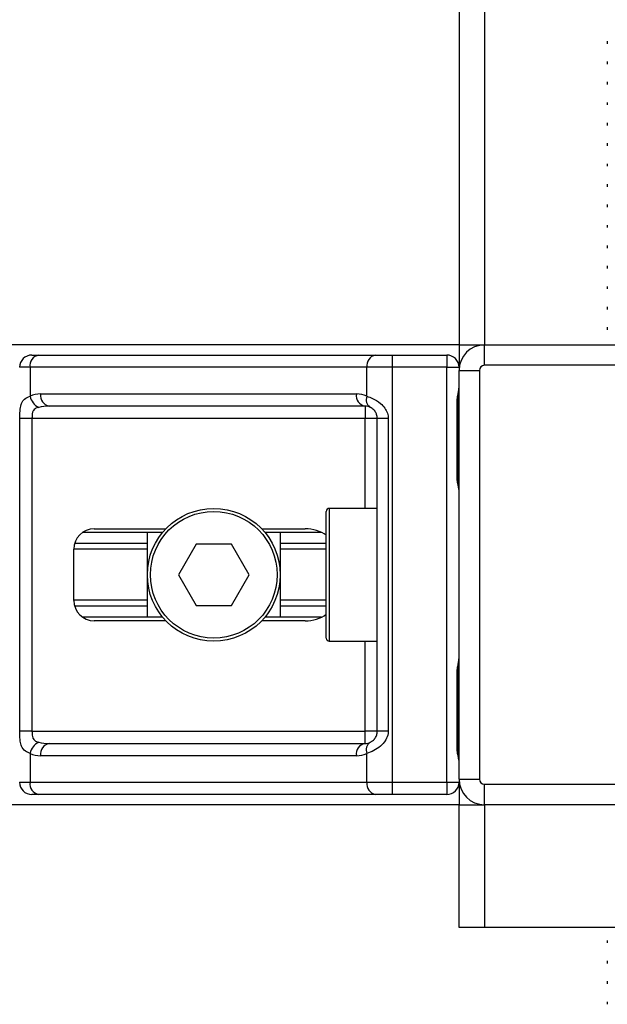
# Model space of a CAD drawing. Header units: millimetres. Extents: x 0 to 420, y 0 to 297.
# Tile 46 of 115: x 136.73 to 139.6, y 202.65 to 207.46. Entities that reach past the tile are written whole.
import ezdxf

# ---------------------------------------------------------------- set-up
doc = ezdxf.new("R2010")
doc.units = ezdxf.units.MM

msp = doc.modelspace()

# ---------------------------------------------------------------- linework, layer by layer
at = {"color": 7, "linetype": 'Continuous', "lineweight": 25}
for p, q in [((138.87766, 227.81902), (138.87766, 205.87108)), ((139.00237, 227.81902), (139.00237, 205.87108)), ((139.60095, 207.35366), (139.60095, 207.34114)), ((139.60095, 207.25389), (139.60095, 207.24137)), ((139.60095, 207.15413), (139.60095, 207.14161)), ((139.60095, 207.05437), (139.60095, 207.04185)), ((139.60095, 206.9546), (139.60095, 206.94208)), ((139.60095, 206.85484), (139.60095, 206.84232)), ((139.60095, 206.75507), (139.60095, 206.74256)), ((139.60095, 206.65531), (139.60095, 206.64279)), ((139.60095, 206.55555), (139.60095, 206.54303)), ((139.60095, 206.45578), (139.60095, 206.44327)), ((139.60095, 206.35602), (139.60095, 206.3435)), ((139.60095, 206.25626), (139.60095, 206.24374)), ((139.60095, 206.15649), (139.60095, 206.14398)), ((139.60095, 206.05673), (139.60095, 206.04421)), ((139.60095, 205.95697), (139.60095, 205.94445)), ((138.87766, 205.87108), (75.77732, 205.87108)), ((138.87766, 205.87108), (138.87766, 205.76134)), ((138.87766, 205.87108), (139.00237, 205.87108)), ((139.00237, 205.77131), (139.00237, 205.87108)), ((139.00237, 205.87108), (140.99763, 205.87108)), ((136.79261, 205.82119), (136.82621, 205.82119)), ((136.82621, 205.82119), (138.4698, 205.82119)), ((138.4698, 205.82119), (138.55092, 205.82119)), ((138.55092, 205.82119), (138.55092, 205.76134)), ((138.55092, 205.82119), (138.8178, 205.82119)), ((138.8178, 205.82119), (138.8178, 205.76134)), ((136.78388, 205.76134), (136.73275, 205.76134)), ((138.42747, 205.76134), (136.78388, 205.76134)), ((136.78388, 205.76134), (136.78388, 205.62021)), ((138.42747, 205.62021), (138.42747, 205.76134)), ((138.55092, 205.76134), (138.42747, 205.76134)), ((138.55092, 205.76134), (138.55092, 203.73614)), ((138.8178, 205.76134), (138.55092, 205.76134)), ((138.8178, 203.73614), (138.8178, 205.76134)), ((138.8178, 205.76134), (138.87766, 205.76134)), ((138.87766, 203.7511), (138.87766, 205.74637)), ((138.87766, 205.74637), (138.97743, 205.74637)), ((138.97743, 205.74637), (138.97743, 203.7511)), ((140.99763, 205.77131), (139.00237, 205.77131)), ((136.83493, 205.63164), (138.37642, 205.63164)), ((138.86849, 205.22261), (138.86849, 205.59673)), ((138.87231, 205.59673), (138.86849, 205.59673)), ((138.87231, 205.22261), (138.87231, 205.59673)), ((138.41875, 205.57179), (136.87726, 205.57179)), ((138.41875, 205.57179), (138.41875, 205.51193)), ((136.73378, 203.98555), (136.73378, 205.51193)), ((136.79329, 205.51193), (136.73378, 205.51193)), ((138.41875, 205.51193), (136.79329, 205.51193)), ((136.79329, 205.51193), (136.79329, 203.98555)), ((138.47861, 205.51193), (138.41875, 205.51193)), ((138.41875, 205.07297), (138.41875, 205.51193)), ((138.53197, 205.51193), (138.47861, 205.51193)), ((138.47861, 203.98555), (138.47861, 205.51193)), ((138.53197, 205.51193), (138.53197, 203.98555)), ((138.87231, 205.22261), (138.86849, 205.22261)), ((138.47861, 205.07297), (138.24416, 205.07297)), ((138.24416, 205.07297), (138.24416, 204.42451)), ((138.2292, 204.43947), (138.2292, 205.058)), ((137.09696, 204.97321), (137.44654, 204.97321)), ((137.91447, 204.97321), (138.12589, 204.97321)), ((137.43096, 204.95575), (137.04058, 204.95575)), ((137.35627, 204.54173), (137.35627, 204.95575)), ((138.20562, 204.95575), (137.93005, 204.95575)), ((138.00473, 204.95575), (138.00473, 204.54173)), ((137.35627, 204.90167), (137.00128, 204.90167)), ((137.5941, 204.89838), (137.50771, 204.74874)), ((137.7669, 204.89838), (137.5941, 204.89838)), ((137.8533, 204.74874), (137.7669, 204.89838)), ((138.2292, 204.90167), (138.00473, 204.90167)), ((136.9972, 204.62403), (136.9972, 204.87344)), ((137.35627, 204.87304), (136.9972, 204.87304)), ((138.2292, 204.87304), (138.00473, 204.87304)), ((137.50771, 204.74874), (137.5941, 204.59909)), ((137.7669, 204.59909), (137.8533, 204.74874)), ((137.35627, 204.62444), (136.9972, 204.62444)), ((137.35627, 204.5958), (137.00128, 204.5958)), ((137.5941, 204.59909), (137.7669, 204.59909)), ((138.2292, 204.62444), (138.00473, 204.62444)), ((138.2292, 204.5958), (138.00473, 204.5958)), ((137.43096, 204.54173), (137.04058, 204.54173)), ((138.20562, 204.54173), (137.93005, 204.54173)), ((137.44654, 204.52427), (137.09696, 204.52427)), ((138.12589, 204.52427), (137.91447, 204.52427)), ((138.24416, 204.42451), (138.47861, 204.42451)), ((138.41875, 203.98555), (138.41875, 204.42451)), ((138.86849, 203.90075), (138.86849, 204.27486)), ((138.87231, 204.27486), (138.86849, 204.27486)), ((138.87231, 203.90075), (138.87231, 204.27486)), ((136.79329, 203.98555), (136.73378, 203.98555)), ((136.79329, 203.98555), (138.41875, 203.98555)), ((138.47861, 203.98555), (138.41875, 203.98555)), ((138.41875, 203.92569), (138.41875, 203.98555)), ((138.53197, 203.98555), (138.47861, 203.98555)), ((136.87726, 203.92569), (138.41875, 203.92569)), ((136.78388, 203.87726), (136.78388, 203.73614)), ((138.42747, 203.73614), (138.42747, 203.87726)), ((138.87231, 203.90075), (138.86849, 203.90075)), ((138.37642, 203.86583), (136.83493, 203.86583)), ((136.73275, 203.73614), (136.78388, 203.73614)), ((136.78388, 203.73614), (138.42747, 203.73614)), ((138.42747, 203.73614), (138.55092, 203.73614)), ((138.55092, 203.73614), (138.8178, 203.73614)), ((138.55092, 203.73614), (138.55092, 203.67628)), ((138.8178, 203.73614), (138.87766, 203.73614)), ((138.8178, 203.73614), (138.8178, 203.67628)), ((138.87766, 203.7511), (138.97743, 203.7511)), ((138.87766, 203.73614), (138.87766, 203.6264)), ((139.00237, 203.6264), (139.00237, 203.72616)), ((139.00237, 203.72616), (140.99763, 203.72616)), ((136.82621, 203.67628), (136.79261, 203.67628)), ((138.4698, 203.67628), (136.82621, 203.67628)), ((138.55092, 203.67628), (138.4698, 203.67628)), ((138.8178, 203.67628), (138.55092, 203.67628)), ((138.87766, 203.6264), (75.77732, 203.6264)), ((138.87766, 203.02782), (138.87766, 203.6264)), ((138.87766, 203.6264), (139.00237, 203.6264)), ((140.99763, 203.6264), (139.00237, 203.6264)), ((139.00237, 203.6264), (139.00237, 203.02782)), ((139.00237, 203.02782), (138.87766, 203.02782)), ((140.99763, 203.02782), (139.00237, 203.02782)), ((139.60095, 202.96407), (139.60095, 202.95155)), ((139.60095, 202.8643), (139.60095, 202.85178)), ((139.60095, 202.76454), (139.60095, 202.75202)), ((139.60095, 202.66478), (139.60095, 202.65226))]:
    msp.add_line(p, q, dxfattribs=at)
for radius in [0.32423, 0.30927]:
    msp.add_circle((137.6805, 204.74874), radius, dxfattribs=at)
for centre, radius, start, end in [((139.00237, 205.74637), 0.1247, 90, 180), ((136.79261, 205.76134), 0.05986, 90, 180), ((136.83679, 205.76882), 0.05343, 101.42175, 188.04947), ((138.48038, 205.76882), 0.05343, 101.42175, 188.04947), ((138.8178, 205.76134), 0.05986, 0, 90), ((139.00237, 205.74637), 0.02494, 90, 180), ((136.83493, 205.51193), 0.11972, 90, 115.24042), ((136.85942, 205.63565), 0.0771, 191.54851, 244.48399), ((136.88784, 205.62416), 0.05343, 171.95053, 258.57825), ((138.42933, 205.62416), 0.05343, 171.95053, 258.57825), ((138.37642, 205.51193), 0.11972, 64.75958, 90), ((138.47034, 205.60384), 0.04589, 159.08981, 235.39013), ((138.41875, 205.51193), 0.05986, 64.75958, 90), ((138.24416, 205.058), 0.01496, 90, 180), ((137.09696, 204.87344), 0.09976, 90, 180), ((137.09696, 204.62403), 0.09976, 180, 270), ((138.24416, 204.43947), 0.01496, 180, 270), ((136.85942, 203.86183), 0.0771, 115.51601, 168.45149), ((136.88784, 203.87331), 0.05343, 101.42175, 188.04947), ((138.42933, 203.87331), 0.05343, 101.42175, 188.04947), ((138.41875, 203.98555), 0.05986, 270, 295.24042), ((138.47034, 203.89364), 0.04589, 124.60987, 200.91019), ((136.83493, 203.98555), 0.11972, 244.75958, 270), ((138.37642, 203.98555), 0.11972, 270, 295.24042), ((136.79261, 203.73614), 0.05986, 180, 270), ((136.83679, 203.72866), 0.05343, 171.95053, 258.57825), ((138.48038, 203.72866), 0.05343, 171.95053, 258.57825), ((138.8178, 203.73614), 0.05986, 270, 0), ((139.00237, 203.7511), 0.1247, 180, 270), ((139.00237, 203.7511), 0.02494, 180, 270)]:
    msp.add_arc(centre, radius, start, end, dxfattribs=at)
for centre, major_axis, ratio, start_param, end_param in [((136.87726, 205.51193), (0.11972, 0), 0.5, 1.5707963, 2.0113247), ((138.12589, 204.87344), (-0.14109, 0), 0.7071068, 3.890794, 4.712389), ((138.12589, 204.62403), (-0.14109, 0), 0.7071068, 1.5707963, 2.3923913), ((136.87726, 203.98555), (0.11972, 0), 0.5, 4.2718606, 4.712389)]:
    msp.add_ellipse(centre, major_axis=major_axis, ratio=ratio, start_param=start_param, end_param=end_param, dxfattribs=at)
for points, knots in [([(138.86849, 205.59673), (138.86871, 205.60231), (138.86925, 205.6163), (138.87276, 205.63241), (138.87643, 205.64793), (138.87716, 205.65474), (138.87766, 205.65944)], [0, 0, 0, 0, 0.2269894, 0.5690124, 0.702034, 1, 1, 1, 1]), ([(138.87305, 205.59669), (138.87296, 205.60464), (138.87276, 205.62431), (138.87824, 205.64481), (138.87716, 205.65731), (138.87696, 205.65965)], [0, 0, 0, 0, 0.3553058, 0.87926, 1, 1, 1, 1]), ([(136.73378, 205.51193), (136.7338, 205.51549), (136.73386, 205.5302), (136.73454, 205.5459), (136.7369, 205.56718), (136.74154, 205.58763), (136.75592, 205.60881), (136.77428, 205.6163), (136.78388, 205.62021)], [0, 0, 0, 0, 0.0620594, 0.25604, 0.2811965, 0.496867, 0.7368773, 1, 1, 1, 1]), ([(138.42747, 205.62021), (138.43672, 205.61702), (138.45792, 205.60972), (138.4909, 205.59002), (138.51244, 205.56722), (138.52503, 205.54646), (138.53114, 205.52943), (138.53177, 205.51602), (138.53197, 205.51193)], [0, 0, 0, 0, 0.2204024, 0.5050019, 0.6931202, 0.7669429, 0.9288339, 1, 1, 1, 1]), ([(136.82621, 205.56607), (136.82001, 205.56424), (136.80954, 205.56115), (136.8018, 205.55353), (136.79703, 205.54545), (136.79403, 205.53472), (136.79335, 205.52155), (136.7933, 205.51371), (136.79329, 205.51193)], [0, 0, 0, 0, 0.273797, 0.4623029, 0.4991581, 0.7049828, 0.9330438, 1, 1, 1, 1]), ([(138.47861, 205.51193), (138.47799, 205.51851), (138.47689, 205.53023), (138.47072, 205.54215), (138.46439, 205.55105), (138.45899, 205.55651), (138.45124, 205.56249), (138.44722, 205.56456), (138.44427, 205.56607)], [0, 0, 0, 0, 0.2459514, 0.4382643, 0.4984306, 0.6829349, 0.7679658, 1, 1, 1, 1]), ([(138.87766, 205.1599), (138.87758, 205.16164), (138.87724, 205.16848), (138.8747, 205.17839), (138.87132, 205.19388), (138.86891, 205.20667), (138.86859, 205.21877), (138.86849, 205.22261)], [0, 0, 0, 0, 0.1172575, 0.461179, 0.5069762, 0.8431627, 1, 1, 1, 1]), ([(138.87717, 205.16647), (138.87704, 205.16902), (138.87636, 205.18198), (138.87231, 205.2033), (138.8724, 205.2224), (138.87244, 205.22957)], [0, 0, 0, 0, 0.1322449, 0.6741763, 1, 1, 1, 1]), ([(138.86849, 204.27486), (138.86871, 204.28044), (138.86925, 204.29443), (138.87276, 204.31055), (138.87643, 204.32607), (138.87716, 204.33287), (138.87766, 204.33758)], [0, 0, 0, 0, 0.2269894, 0.5690124, 0.702034, 1, 1, 1, 1]), ([(138.87305, 204.27483), (138.87296, 204.28277), (138.87276, 204.30244), (138.87824, 204.32294), (138.87716, 204.33544), (138.87696, 204.33778)], [0, 0, 0, 0, 0.3553058, 0.87926, 1, 1, 1, 1]), ([(136.78388, 203.87726), (136.77574, 203.88045), (136.75707, 203.88776), (136.74241, 203.90745), (136.73687, 203.93026), (136.73458, 203.95101), (136.73387, 203.96805), (136.7338, 203.98145), (136.73378, 203.98555)], [0, 0, 0, 0, 0.2204024, 0.5050019, 0.6931202, 0.7669429, 0.9288339, 1, 1, 1, 1]), ([(136.79329, 203.98555), (136.79338, 203.97897), (136.79355, 203.96724), (136.79592, 203.95532), (136.79992, 203.94642), (136.80458, 203.94096), (136.81373, 203.93498), (136.82093, 203.93292), (136.82621, 203.9314)], [0, 0, 0, 0, 0.2459514, 0.4382643, 0.4984306, 0.6829349, 0.7679658, 1, 1, 1, 1]), ([(138.53197, 203.98555), (138.53182, 203.98198), (138.53121, 203.96727), (138.52527, 203.95158), (138.51244, 203.93029), (138.49361, 203.90985), (138.46001, 203.88867), (138.43864, 203.88118), (138.42747, 203.87726)], [0, 0, 0, 0, 0.0620594, 0.25604, 0.2811965, 0.496867, 0.7368773, 1, 1, 1, 1]), ([(138.44427, 203.9314), (138.44781, 203.93323), (138.45378, 203.93632), (138.46208, 203.94394), (138.46865, 203.95203), (138.475, 203.96276), (138.47834, 203.97592), (138.47856, 203.98377), (138.47861, 203.98555)], [0, 0, 0, 0, 0.273797, 0.4623029, 0.4991581, 0.7049828, 0.9330438, 1, 1, 1, 1]), ([(138.87766, 203.83804), (138.87758, 203.83978), (138.87724, 203.84662), (138.8747, 203.85653), (138.87132, 203.87201), (138.86891, 203.8848), (138.86859, 203.8969), (138.86849, 203.90075)], [0, 0, 0, 0, 0.1172575, 0.461179, 0.5069762, 0.8431627, 1, 1, 1, 1]), ([(138.87717, 203.84461), (138.87704, 203.84715), (138.87636, 203.86012), (138.87231, 203.88143), (138.8724, 203.90053), (138.87244, 203.90771)], [0, 0, 0, 0, 0.1322449, 0.6741763, 1, 1, 1, 1])]:
    msp.add_open_spline(points, degree=3, knots=knots, dxfattribs=at)

doc.saveas('drawing.dxf')
